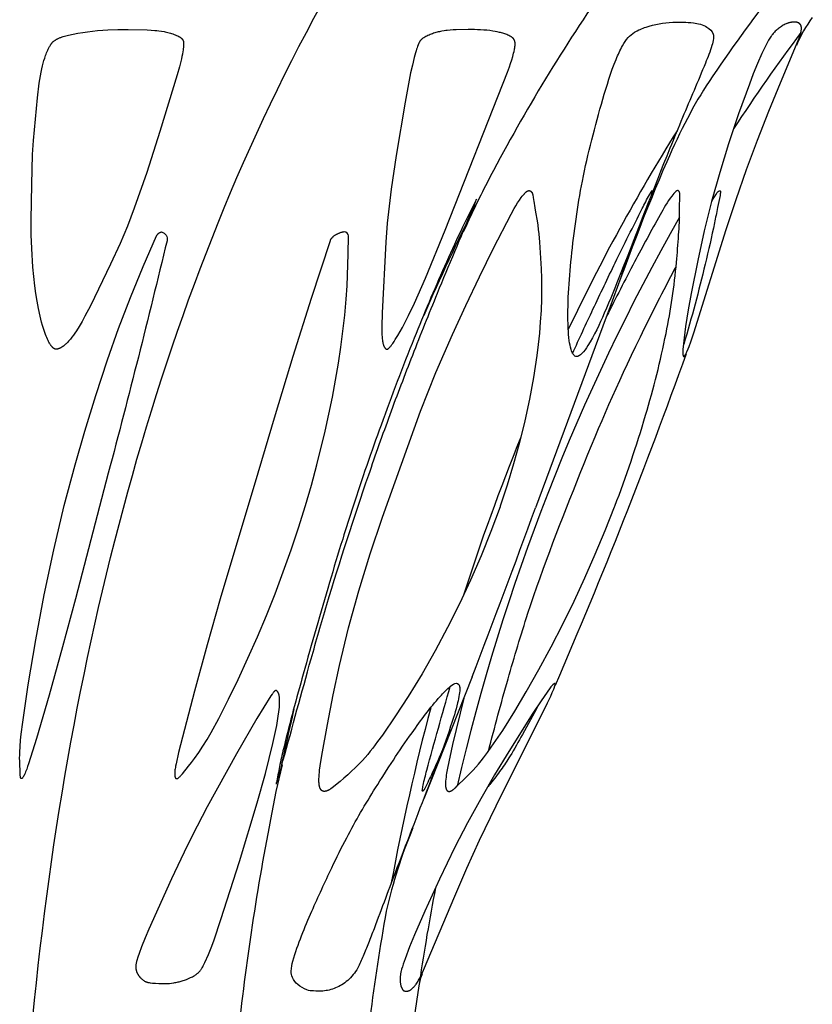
# Model space of a CAD drawing. Header units: millimetres. Extents: x 1250 to 1725, y 0 to 1655.
# Tile 80 of 256: x 1512 to 1534, y 591 to 618. Entities that reach past the tile are written whole.
import ezdxf

# ---------------------------------------------------------------- set-up
doc = ezdxf.new("R2010")
doc.units = ezdxf.units.MM
doc.header["$MEASUREMENT"] = 0
doc.layers.add('Crea2D$visibili$tangenti', color=7, linetype='Continuous', true_color=0x000000)

msp = doc.modelspace()

# ---------------------------------------------------------------- linework, layer by layer
at = {"layer": 'Crea2D$visibili$tangenti'}
for p, q in [((1529.413, 612.389), (1528.934, 611.067)), ((1528.514, 609.913), (1526.576, 604.699)), ((1524.838, 600.071), (1523.52, 596.729)), ((1519.638, 597.663), (1519.466, 596.931)), ((1523.38, 591.62), (1523.257, 590.754))]:
    msp.add_line(p, q, dxfattribs=at)
for points in [[(1530.635, 608.837), (1530.636, 608.837), (1530.637, 608.838), (1530.638, 608.838), (1530.639, 608.839), (1530.64, 608.84), (1530.642, 608.84), (1530.644, 608.841), (1530.645, 608.842), (1530.647, 608.844), (1530.648, 608.845), (1530.65, 608.846), (1530.651, 608.847), (1530.653, 608.848), (1530.654, 608.85), (1530.655, 608.851), (1530.657, 608.852), (1530.658, 608.854), (1530.659, 608.855), (1530.661, 608.856), (1530.662, 608.858), (1530.664, 608.861), (1530.666, 608.864), (1530.669, 608.867), (1530.671, 608.871), (1530.673, 608.874), (1530.677, 608.881), (1530.684, 608.894), (1530.691, 608.907), (1530.698, 608.921), (1530.705, 608.934), (1530.718, 608.962), (1530.755, 609.05), (1530.78, 609.112), (1530.827, 609.237), (1530.912, 609.489), (1531.8, 612.318), (1532.071, 613.137), (1532.357, 613.952), (1532.656, 614.756), (1532.968, 615.556), (1533.283, 616.329), (1533.769, 617.485), (1533.795, 617.552), (1533.819, 617.621), (1533.832, 617.664), (1533.838, 617.685), (1533.843, 617.707), (1533.848, 617.729), (1533.85, 617.741), (1533.852, 617.752), (1533.854, 617.763), (1533.855, 617.774), (1533.856, 617.786), (1533.857, 617.797), (1533.857, 617.805), (1533.858, 617.813), (1533.858, 617.821), (1533.858, 617.829), (1533.857, 617.837), (1533.857, 617.845), (1533.856, 617.853), (1533.855, 617.857), (1533.855, 617.861), (1533.854, 617.865), (1533.854, 617.869), (1533.853, 617.873), (1533.852, 617.876), (1533.851, 617.88), (1533.85, 617.884), (1533.849, 617.888), (1533.848, 617.891), (1533.846, 617.895), (1533.845, 617.898), (1533.844, 617.902), (1533.842, 617.905), (1533.84, 617.909), (1533.839, 617.912), (1533.837, 617.915), (1533.835, 617.919), (1533.833, 617.921), (1533.831, 617.924), (1533.829, 617.926), (1533.828, 617.929), (1533.826, 617.931), (1533.824, 617.934), (1533.821, 617.936), (1533.819, 617.938), (1533.817, 617.941), (1533.815, 617.943), (1533.813, 617.945), (1533.81, 617.947), (1533.808, 617.949), (1533.805, 617.951), (1533.803, 617.953), (1533.8, 617.955), (1533.798, 617.957), (1533.795, 617.959), (1533.792, 617.961), (1533.79, 617.963), (1533.787, 617.964), (1533.784, 617.966), (1533.781, 617.967), (1533.778, 617.969), (1533.776, 617.97), (1533.773, 617.972), (1533.77, 617.973), (1533.767, 617.974), (1533.764, 617.976), (1533.761, 617.977), (1533.758, 617.978), (1533.755, 617.979), (1533.75, 617.98), (1533.745, 617.982), (1533.74, 617.983), (1533.736, 617.984), (1533.731, 617.985), (1533.726, 617.985), (1533.721, 617.986), (1533.716, 617.987), (1533.711, 617.987), (1533.706, 617.988), (1533.696, 617.988), (1533.686, 617.988), (1533.676, 617.988), (1533.606, 617.985), (1533.597, 617.985), (1533.591, 617.984), (1533.585, 617.984), (1533.573, 617.983), (1533.562, 617.981), (1533.55, 617.979), (1533.539, 617.976), (1533.527, 617.974), (1533.516, 617.97), (1533.505, 617.967), (1533.494, 617.963), (1533.482, 617.959), (1533.471, 617.955), (1533.46, 617.951), (1533.439, 617.941), (1533.417, 617.931), (1533.39, 617.917), (1533.362, 617.902), (1533.335, 617.886), (1533.309, 617.87), (1533.283, 617.852), (1533.258, 617.834), (1533.233, 617.815), (1533.209, 617.796), (1533.187, 617.777), (1533.165, 617.758), (1533.143, 617.738), (1533.123, 617.717), (1533.103, 617.697), (1533.083, 617.675), (1533.064, 617.653), (1533.046, 617.63), (1533.036, 617.617), (1533.027, 617.604), (1533.009, 617.578), (1532.991, 617.551), (1532.974, 617.523), (1532.958, 617.495), (1532.912, 617.409), (1532.844, 617.273), (1532.778, 617.135), (1532.655, 616.856), (1532.541, 616.574), (1532.432, 616.289), (1532.139, 615.479), (1531.865, 614.663), (1531.62, 613.875), (1531.397, 613.08), (1531.199, 612.276), (1531.021, 611.468), (1530.84, 610.565), (1530.759, 610.112), (1530.687, 609.658), (1530.645, 609.346), (1530.628, 609.189), (1530.615, 609.032), (1530.613, 608.998), (1530.611, 608.963), (1530.611, 608.946), (1530.611, 608.929), (1530.612, 608.912), (1530.613, 608.895), (1530.614, 608.889), (1530.614, 608.883), (1530.615, 608.877), (1530.615, 608.874), (1530.616, 608.872), (1530.616, 608.869), (1530.617, 608.866), (1530.618, 608.863), (1530.619, 608.86), (1530.619, 608.858), (1530.62, 608.855), (1530.621, 608.852), (1530.622, 608.849), (1530.623, 608.848), (1530.623, 608.847), (1530.624, 608.846), (1530.624, 608.846), (1530.624, 608.845), (1530.625, 608.845), (1530.625, 608.844), (1530.625, 608.844), (1530.626, 608.843), (1530.626, 608.843), (1530.626, 608.842), (1530.627, 608.842), (1530.627, 608.841), (1530.627, 608.841), (1530.627, 608.841), (1530.627, 608.841), (1530.628, 608.841), (1530.628, 608.84), (1530.628, 608.84), (1530.628, 608.84), (1530.628, 608.84), (1530.629, 608.84), (1530.629, 608.84), (1530.629, 608.839), (1530.629, 608.839), (1530.63, 608.839), (1530.63, 608.839), (1530.63, 608.839), (1530.63, 608.839), (1530.631, 608.838), (1530.631, 608.838), (1530.631, 608.838), (1530.631, 608.838), (1530.632, 608.838), (1530.632, 608.838), (1530.632, 608.838), (1530.632, 608.838), (1530.633, 608.838), (1530.633, 608.837), (1530.633, 608.837), (1530.634, 608.837), (1530.634, 608.837), (1530.634, 608.837), (1530.635, 608.837)], [(1513.441, 609.037), (1513.437, 609.038), (1513.433, 609.038), (1513.43, 609.039), (1513.426, 609.04), (1513.422, 609.041), (1513.418, 609.042), (1513.415, 609.043), (1513.411, 609.045), (1513.408, 609.046), (1513.404, 609.048), (1513.401, 609.049), (1513.398, 609.051), (1513.394, 609.053), (1513.391, 609.055), (1513.388, 609.057), (1513.385, 609.059), (1513.382, 609.061), (1513.379, 609.063), (1513.376, 609.065), (1513.373, 609.068), (1513.37, 609.07), (1513.367, 609.072), (1513.361, 609.077), (1513.355, 609.083), (1513.35, 609.088), (1513.345, 609.094), (1513.34, 609.099), (1513.331, 609.109), (1513.322, 609.119), (1513.314, 609.13), (1513.306, 609.14), (1513.299, 609.151), (1513.291, 609.162), (1513.284, 609.173), (1513.277, 609.184), (1513.264, 609.207), (1513.251, 609.23), (1513.239, 609.253), (1513.228, 609.277), (1513.209, 609.317), (1513.191, 609.357), (1513.174, 609.398), (1513.158, 609.439), (1513.127, 609.522), (1513.099, 609.605), (1513.074, 609.69), (1513.05, 609.775), (1513.007, 609.946), (1512.963, 610.151), (1512.925, 610.356), (1512.891, 610.562), (1512.863, 610.769), (1512.834, 611.025), (1512.811, 611.281), (1512.778, 611.795), (1512.763, 612.169), (1512.76, 612.582), (1512.779, 613.543), (1512.802, 614.365), (1512.826, 614.754), (1512.939, 615.92), (1512.986, 616.319), (1513.016, 616.518), (1513.034, 616.616), (1513.054, 616.715), (1513.072, 616.789), (1513.09, 616.862), (1513.111, 616.935), (1513.134, 617.007), (1513.159, 617.079), (1513.172, 617.114), (1513.186, 617.149), (1513.201, 617.184), (1513.216, 617.218), (1513.232, 617.253), (1513.249, 617.286), (1513.259, 617.306), (1513.269, 617.325), (1513.28, 617.343), (1513.291, 617.362), (1513.297, 617.371), (1513.302, 617.379), (1513.309, 617.388), (1513.315, 617.397), (1513.321, 617.405), (1513.328, 617.413), (1513.335, 617.421), (1513.342, 617.429), (1513.351, 617.438), (1513.359, 617.447), (1513.369, 617.455), (1513.378, 617.463), (1513.388, 617.471), (1513.398, 617.479), (1513.408, 617.486), (1513.418, 617.493), (1513.429, 617.5), (1513.439, 617.507), (1513.45, 617.513), (1513.461, 617.519), (1513.472, 617.525), (1513.484, 617.531), (1513.506, 617.542), (1513.523, 617.55), (1513.54, 617.558), (1513.557, 617.565), (1513.575, 617.571), (1513.609, 617.584), (1513.644, 617.595), (1513.68, 617.606), (1513.715, 617.615), (1513.787, 617.633), (1513.916, 617.662), (1514.046, 617.687), (1514.177, 617.708), (1514.309, 617.727), (1514.447, 617.743), (1514.585, 617.757), (1514.724, 617.767), (1514.862, 617.775), (1515.14, 617.784), (1515.418, 617.785), (1515.945, 617.778), (1516.05, 617.773), (1516.155, 617.765), (1516.207, 617.759), (1516.259, 617.753), (1516.331, 617.743), (1516.402, 617.73), (1516.437, 617.723), (1516.472, 617.715), (1516.507, 617.707), (1516.542, 617.698), (1516.577, 617.688), (1516.611, 617.677), (1516.645, 617.665), (1516.678, 617.653), (1516.712, 617.639), (1516.745, 617.625), (1516.777, 617.61), (1516.809, 617.593), (1516.823, 617.586), (1516.837, 617.578), (1516.844, 617.574), (1516.85, 617.57), (1516.857, 617.565), (1516.863, 617.561), (1516.87, 617.556), (1516.876, 617.551), (1516.879, 617.549), (1516.882, 617.546), (1516.884, 617.544), (1516.887, 617.541), (1516.89, 617.538), (1516.893, 617.535), (1516.895, 617.533), (1516.898, 617.53), (1516.9, 617.527), (1516.903, 617.524), (1516.905, 617.521), (1516.907, 617.517), (1516.91, 617.513), (1516.913, 617.509), (1516.916, 617.504), (1516.918, 617.5), (1516.921, 617.495), (1516.923, 617.49), (1516.925, 617.486), (1516.927, 617.481), (1516.929, 617.476), (1516.931, 617.471), (1516.932, 617.466), (1516.934, 617.461), (1516.935, 617.456), (1516.936, 617.451), (1516.937, 617.446), (1516.938, 617.441), (1516.938, 617.436), (1516.939, 617.432), (1516.939, 617.428), (1516.94, 617.423), (1516.94, 617.419), (1516.94, 617.415), (1516.94, 617.406), (1516.94, 617.397), (1516.938, 617.371), (1516.934, 617.312), (1516.928, 617.251), (1516.924, 617.218), (1516.919, 617.184), (1516.907, 617.117), (1516.894, 617.051), (1516.879, 616.985), (1516.825, 616.767), (1516.766, 616.55), (1516.291, 614.994), (1515.928, 613.876), (1515.584, 612.894), (1515.398, 612.409), (1515.198, 611.929), (1514.941, 611.365), (1514.388, 610.228), (1514.238, 609.942), (1514.159, 609.801), (1514.078, 609.662), (1514.003, 609.54), (1513.964, 609.481), (1513.924, 609.422), (1513.881, 609.365), (1513.86, 609.337), (1513.837, 609.31), (1513.814, 609.283), (1513.79, 609.257), (1513.766, 609.231), (1513.741, 609.206), (1513.724, 609.189), (1513.707, 609.174), (1513.69, 609.158), (1513.672, 609.143), (1513.654, 609.129), (1513.645, 609.122), (1513.635, 609.115), (1513.626, 609.109), (1513.616, 609.102), (1513.606, 609.096), (1513.596, 609.09), (1513.587, 609.085), (1513.578, 609.08), (1513.569, 609.075), (1513.56, 609.071), (1513.55, 609.066), (1513.541, 609.062), (1513.531, 609.058), (1513.522, 609.055), (1513.512, 609.051), (1513.502, 609.048), (1513.492, 609.046), (1513.482, 609.043), (1513.477, 609.042), (1513.472, 609.041), (1513.467, 609.04), (1513.462, 609.039), (1513.457, 609.039), (1513.451, 609.038), (1513.446, 609.038)], [(1522.509, 609.037), (1522.512, 609.038), (1522.514, 609.038), (1522.516, 609.039), (1522.518, 609.04), (1522.52, 609.041), (1522.522, 609.041), (1522.524, 609.042), (1522.526, 609.043), (1522.528, 609.044), (1522.53, 609.045), (1522.532, 609.046), (1522.534, 609.047), (1522.536, 609.048), (1522.537, 609.05), (1522.539, 609.051), (1522.541, 609.052), (1522.544, 609.055), (1522.548, 609.057), (1522.551, 609.06), (1522.555, 609.063), (1522.558, 609.066), (1522.561, 609.069), (1522.567, 609.075), (1522.574, 609.082), (1522.581, 609.089), (1522.595, 609.104), (1522.607, 609.118), (1522.62, 609.134), (1522.632, 609.149), (1522.644, 609.165), (1522.667, 609.197), (1522.703, 609.249), (1522.737, 609.303), (1522.804, 609.411), (1522.868, 609.521), (1522.929, 609.632), (1523.099, 609.963), (1523.26, 610.299), (1523.561, 610.98), (1524.102, 612.294), (1525.811, 616.62), (1525.863, 616.767), (1525.894, 616.86), (1525.924, 616.954), (1525.951, 617.048), (1525.976, 617.143), (1525.987, 617.189), (1525.998, 617.236), (1526.002, 617.259), (1526.007, 617.283), (1526.01, 617.306), (1526.013, 617.33), (1526.015, 617.345), (1526.017, 617.361), (1526.017, 617.376), (1526.018, 617.384), (1526.018, 617.391), (1526.018, 617.399), (1526.018, 617.407), (1526.017, 617.414), (1526.017, 617.422), (1526.016, 617.43), (1526.015, 617.437), (1526.013, 617.445), (1526.012, 617.452), (1526.01, 617.459), (1526.009, 617.465), (1526.007, 617.471), (1526.005, 617.477), (1526.002, 617.483), (1526, 617.489), (1525.997, 617.495), (1525.995, 617.501), (1525.992, 617.507), (1525.988, 617.513), (1525.985, 617.518), (1525.982, 617.523), (1525.978, 617.529), (1525.974, 617.534), (1525.972, 617.536), (1525.97, 617.539), (1525.968, 617.541), (1525.966, 617.544), (1525.964, 617.546), (1525.961, 617.549), (1525.959, 617.552), (1525.956, 617.554), (1525.954, 617.556), (1525.951, 617.559), (1525.946, 617.563), (1525.94, 617.568), (1525.935, 617.572), (1525.929, 617.576), (1525.923, 617.58), (1525.917, 617.584), (1525.911, 617.588), (1525.899, 617.595), (1525.886, 617.602), (1525.873, 617.609), (1525.846, 617.622), (1525.818, 617.635), (1525.791, 617.647), (1525.762, 617.658), (1525.734, 617.668), (1525.705, 617.678), (1525.677, 617.687), (1525.648, 617.695), (1525.618, 617.703), (1525.589, 617.71), (1525.53, 617.724), (1525.47, 617.735), (1525.411, 617.745), (1525.327, 617.757), (1525.243, 617.766), (1525.158, 617.774), (1525.074, 617.779), (1524.989, 617.783), (1524.904, 617.785), (1524.735, 617.785), (1524.405, 617.781), (1524.323, 617.777), (1524.24, 617.772), (1524.159, 617.764), (1524.118, 617.759), (1524.077, 617.753), (1524.011, 617.742), (1523.978, 617.735), (1523.946, 617.728), (1523.913, 617.721), (1523.881, 617.712), (1523.848, 617.703), (1523.816, 617.694), (1523.785, 617.684), (1523.753, 617.673), (1523.722, 617.661), (1523.69, 617.649), (1523.66, 617.636), (1523.629, 617.623), (1523.599, 617.608), (1523.569, 617.593), (1523.543, 617.579), (1523.531, 617.572), (1523.518, 617.564), (1523.506, 617.557), (1523.494, 617.548), (1523.482, 617.54), (1523.476, 617.536), (1523.47, 617.531), (1523.465, 617.527), (1523.459, 617.522), (1523.454, 617.517), (1523.449, 617.512), (1523.443, 617.507), (1523.438, 617.502), (1523.434, 617.497), (1523.429, 617.491), (1523.424, 617.486), (1523.42, 617.48), (1523.415, 617.474), (1523.411, 617.469), (1523.407, 617.462), (1523.403, 617.456), (1523.399, 617.45), (1523.396, 617.443), (1523.392, 617.437), (1523.389, 617.43), (1523.383, 617.416), (1523.345, 617.32), (1523.332, 617.287), (1523.32, 617.253), (1523.304, 617.203), (1523.288, 617.151), (1523.253, 617.018), (1523.203, 616.81), (1523.157, 616.601), (1523.011, 615.803), (1522.764, 614.34), (1522.624, 613.417), (1522.565, 612.954), (1522.515, 612.49), (1522.473, 611.968), (1522.376, 610.032), (1522.366, 609.662), (1522.366, 609.547), (1522.367, 609.489), (1522.369, 609.432), (1522.373, 609.375), (1522.376, 609.346), (1522.38, 609.318), (1522.383, 609.29), (1522.388, 609.261), (1522.393, 609.233), (1522.399, 609.205), (1522.402, 609.19), (1522.406, 609.175), (1522.41, 609.16), (1522.413, 609.153), (1522.415, 609.146), (1522.417, 609.139), (1522.42, 609.131), (1522.423, 609.124), (1522.426, 609.117), (1522.429, 609.11), (1522.433, 609.104), (1522.436, 609.097), (1522.44, 609.09), (1522.443, 609.085), (1522.447, 609.081), (1522.45, 609.076), (1522.452, 609.074), (1522.453, 609.072), (1522.455, 609.069), (1522.457, 609.067), (1522.459, 609.065), (1522.461, 609.063), (1522.463, 609.061), (1522.465, 609.059), (1522.467, 609.057), (1522.469, 609.055), (1522.471, 609.054), (1522.473, 609.052), (1522.475, 609.05), (1522.478, 609.049), (1522.48, 609.047), (1522.481, 609.047), (1522.483, 609.046), (1522.484, 609.045), (1522.485, 609.045), (1522.486, 609.044), (1522.487, 609.043), (1522.489, 609.043), (1522.49, 609.042), (1522.491, 609.042), (1522.493, 609.041), (1522.494, 609.041), (1522.495, 609.04), (1522.497, 609.04), (1522.498, 609.04), (1522.499, 609.039), (1522.501, 609.039), (1522.502, 609.039), (1522.504, 609.038), (1522.505, 609.038), (1522.506, 609.038), (1522.508, 609.037)], [(1525.608, 604.74), (1525.604, 604.726), (1525.354, 604.05), (1525.084, 603.382), (1524.796, 602.721), (1524.491, 602.068), (1524.168, 601.42), (1523.827, 600.781), (1523.469, 600.152), (1523.092, 599.534), (1522.745, 599.002), (1522.383, 598.479), (1522.253, 598.299), (1522.119, 598.122), (1522.05, 598.034), (1521.98, 597.949), (1521.908, 597.864), (1521.834, 597.782), (1521.738, 597.681), (1521.64, 597.582), (1521.539, 597.487), (1521.436, 597.393), (1521.331, 597.302), (1521.224, 597.212), (1521.007, 597.038), (1520.969, 597.009), (1520.95, 596.995), (1520.94, 596.989), (1520.93, 596.982), (1520.92, 596.976), (1520.91, 596.97), (1520.9, 596.965), (1520.895, 596.962), (1520.889, 596.96), (1520.884, 596.958), (1520.878, 596.955), (1520.873, 596.953), (1520.867, 596.951), (1520.862, 596.949), (1520.856, 596.947), (1520.85, 596.946), (1520.845, 596.944), (1520.837, 596.942), (1520.83, 596.941), (1520.823, 596.939), (1520.819, 596.939), (1520.815, 596.938), (1520.811, 596.938), (1520.808, 596.938), (1520.804, 596.937), (1520.8, 596.937), (1520.796, 596.937), (1520.793, 596.937), (1520.789, 596.937), (1520.785, 596.937), (1520.782, 596.937), (1520.778, 596.938), (1520.774, 596.938), (1520.771, 596.939), (1520.767, 596.939), (1520.764, 596.94), (1520.76, 596.941), (1520.757, 596.942), (1520.753, 596.943), (1520.75, 596.944), (1520.747, 596.945), (1520.745, 596.946), (1520.743, 596.946), (1520.742, 596.947), (1520.74, 596.948), (1520.739, 596.948), (1520.737, 596.949), (1520.736, 596.95), (1520.734, 596.951), (1520.733, 596.952), (1520.731, 596.953), (1520.729, 596.954), (1520.726, 596.956), (1520.724, 596.958), (1520.722, 596.959), (1520.719, 596.961), (1520.717, 596.963), (1520.715, 596.965), (1520.713, 596.967), (1520.711, 596.969), (1520.709, 596.972), (1520.707, 596.974), (1520.705, 596.976), (1520.703, 596.978), (1520.701, 596.981), (1520.699, 596.983), (1520.698, 596.986), (1520.696, 596.988), (1520.694, 596.991), (1520.691, 596.996), (1520.688, 597.001), (1520.685, 597.007), (1520.682, 597.012), (1520.679, 597.018), (1520.677, 597.024), (1520.674, 597.029), (1520.671, 597.038), (1520.668, 597.046), (1520.665, 597.054), (1520.663, 597.063), (1520.661, 597.071), (1520.659, 597.079), (1520.657, 597.088), (1520.655, 597.096), (1520.654, 597.105), (1520.653, 597.113), (1520.651, 597.13), (1520.649, 597.147), (1520.648, 597.164), (1520.646, 597.193), (1520.645, 597.223), (1520.645, 597.252), (1520.645, 597.281), (1520.647, 597.34), (1520.651, 597.399), (1520.657, 597.458), (1520.663, 597.517), (1520.679, 597.634), (1520.722, 597.919), (1520.876, 598.767), (1521.035, 599.577), (1521.208, 600.386), (1521.457, 601.412), (1521.738, 602.43), (1522.048, 603.44), (1522.382, 604.443), (1523.426, 607.34), (1523.633, 607.87), (1523.85, 608.397), (1524.306, 609.442), (1524.669, 610.234), (1525.042, 611.02), (1525.428, 611.801), (1525.91, 612.733), (1525.996, 612.888), (1526.041, 612.965), (1526.087, 613.041), (1526.136, 613.115), (1526.186, 613.188), (1526.215, 613.228), (1526.23, 613.247), (1526.246, 613.266), (1526.262, 613.285), (1526.27, 613.294), (1526.279, 613.303), (1526.288, 613.312), (1526.297, 613.32), (1526.306, 613.329), (1526.315, 613.337), (1526.326, 613.346), (1526.332, 613.351), (1526.337, 613.355), (1526.343, 613.359), (1526.346, 613.361), (1526.349, 613.362), (1526.352, 613.364), (1526.355, 613.366), (1526.358, 613.368), (1526.36, 613.369), (1526.363, 613.371), (1526.366, 613.372), (1526.369, 613.373), (1526.372, 613.374), (1526.375, 613.375), (1526.378, 613.376), (1526.38, 613.377), (1526.381, 613.377), (1526.383, 613.378), (1526.384, 613.378), (1526.386, 613.378), (1526.387, 613.378), (1526.389, 613.379), (1526.39, 613.379), (1526.392, 613.379), (1526.393, 613.379), (1526.395, 613.379), (1526.396, 613.379), (1526.398, 613.38), (1526.399, 613.38), (1526.401, 613.38), (1526.402, 613.379), (1526.404, 613.379), (1526.405, 613.379), (1526.407, 613.379), (1526.409, 613.379), (1526.41, 613.379), (1526.411, 613.378), (1526.412, 613.378), (1526.413, 613.378), (1526.415, 613.377), (1526.418, 613.377), (1526.42, 613.376), (1526.422, 613.375), (1526.424, 613.374), (1526.427, 613.374), (1526.429, 613.373), (1526.431, 613.371), (1526.433, 613.37), (1526.435, 613.369), (1526.437, 613.368), (1526.44, 613.367), (1526.442, 613.365), (1526.444, 613.364), (1526.446, 613.362), (1526.448, 613.361), (1526.45, 613.359), (1526.452, 613.357), (1526.454, 613.356), (1526.456, 613.354), (1526.458, 613.352), (1526.46, 613.35), (1526.461, 613.349), (1526.463, 613.347), (1526.465, 613.345), (1526.467, 613.343), (1526.468, 613.341), (1526.47, 613.339), (1526.471, 613.337), (1526.473, 613.335), (1526.474, 613.333), (1526.475, 613.331), (1526.478, 613.327), (1526.48, 613.324), (1526.482, 613.32), (1526.484, 613.316), (1526.486, 613.312), (1526.488, 613.308), (1526.489, 613.304), (1526.491, 613.3), (1526.492, 613.296), (1526.494, 613.292), (1526.495, 613.288), (1526.496, 613.284), (1526.497, 613.279), (1526.499, 613.271), (1526.501, 613.262), (1526.503, 613.254), (1526.511, 613.201), (1526.525, 613.124), (1526.53, 613.093), (1526.556, 612.905), (1526.576, 612.786), (1526.618, 612.551), (1526.638, 612.432), (1526.652, 612.316), (1526.663, 612.199), (1526.681, 611.964), (1526.729, 611.239), (1526.738, 610.984), (1526.742, 610.729), (1526.738, 610.415), (1526.727, 610.101), (1526.707, 609.787), (1526.681, 609.474), (1526.65, 609.171), (1526.613, 608.869), (1526.523, 608.268), (1526.413, 607.67), (1526.284, 607.076), (1526.138, 606.485), (1525.975, 605.899), (1525.798, 605.317)], [(1522.939, 591.506), (1522.94, 591.505), (1522.941, 591.503), (1522.942, 591.502), (1522.943, 591.501), (1522.944, 591.499), (1522.945, 591.498), (1522.946, 591.497), (1522.947, 591.496), (1522.948, 591.495), (1522.949, 591.494), (1522.95, 591.493), (1522.951, 591.492), (1522.952, 591.491), (1522.953, 591.49), (1522.955, 591.489), (1522.956, 591.488), (1522.957, 591.488), (1522.958, 591.487), (1522.96, 591.486), (1522.961, 591.486), (1522.962, 591.485), (1522.963, 591.484), (1522.965, 591.484), (1522.966, 591.483), (1522.969, 591.482), (1522.971, 591.481), (1522.974, 591.48), (1522.977, 591.479), (1522.981, 591.478), (1522.986, 591.477), (1522.99, 591.476), (1522.994, 591.475), (1522.999, 591.474), (1523.003, 591.473), (1523.008, 591.472), (1523.012, 591.471), (1523.017, 591.471), (1523.022, 591.47), (1523.026, 591.47), (1523.031, 591.47), (1523.035, 591.47), (1523.04, 591.47), (1523.045, 591.47), (1523.049, 591.47), (1523.054, 591.47), (1523.058, 591.47), (1523.062, 591.471), (1523.066, 591.471), (1523.07, 591.472), (1523.075, 591.473), (1523.079, 591.474), (1523.083, 591.475), (1523.087, 591.476), (1523.091, 591.477), (1523.095, 591.478), (1523.099, 591.479), (1523.103, 591.481), (1523.107, 591.482), (1523.111, 591.484), (1523.115, 591.485), (1523.123, 591.489), (1523.131, 591.492), (1523.138, 591.496), (1523.146, 591.5), (1523.153, 591.505), (1523.16, 591.509), (1523.167, 591.514), (1523.174, 591.519), (1523.184, 591.526), (1523.193, 591.534), (1523.202, 591.542), (1523.211, 591.55), (1523.22, 591.558), (1523.228, 591.567), (1523.237, 591.575), (1523.245, 591.584), (1523.253, 591.594), (1523.26, 591.603), (1523.276, 591.622), (1523.29, 591.642), (1523.304, 591.662), (1523.323, 591.689), (1523.341, 591.716), (1523.358, 591.744), (1523.375, 591.772), (1523.407, 591.828), (1523.437, 591.886), (1523.475, 591.964), (1523.511, 592.044), (1524.364, 594.073), (1524.698, 594.84), (1525.043, 595.601), (1525.497, 596.545), (1526.905, 599.357), (1526.993, 599.547), (1527.035, 599.643), (1527.075, 599.739), (1527.085, 599.765), (1527.094, 599.792), (1527.099, 599.805), (1527.103, 599.819), (1527.107, 599.834), (1527.111, 599.848), (1527.113, 599.855), (1527.115, 599.862), (1527.115, 599.865), (1527.116, 599.868), (1527.116, 599.871), (1527.117, 599.873), (1527.117, 599.874), (1527.117, 599.876), (1527.117, 599.877), (1527.117, 599.879), (1527.117, 599.88), (1527.117, 599.88), (1527.117, 599.881), (1527.117, 599.882), (1527.117, 599.882), (1527.117, 599.883), (1527.117, 599.883), (1527.117, 599.884), (1527.117, 599.884), (1527.116, 599.885), (1527.116, 599.885), (1527.116, 599.885), (1527.116, 599.886), (1527.116, 599.886), (1527.116, 599.886), (1527.116, 599.886), (1527.116, 599.887), (1527.116, 599.887), (1527.116, 599.887), (1527.116, 599.887), (1527.115, 599.887), (1527.115, 599.888), (1527.115, 599.888), (1527.115, 599.888), (1527.115, 599.888), (1527.115, 599.888), (1527.115, 599.888), (1527.115, 599.889), (1527.115, 599.889), (1527.114, 599.889), (1527.114, 599.889), (1527.114, 599.889), (1527.114, 599.889), (1527.114, 599.889), (1527.114, 599.89), (1527.114, 599.89), (1527.113, 599.89), (1527.113, 599.89), (1527.113, 599.89), (1527.113, 599.89), (1527.113, 599.89), (1527.113, 599.89), (1527.113, 599.89), (1527.112, 599.89), (1527.112, 599.89), (1527.112, 599.89), (1527.112, 599.891), (1527.112, 599.891), (1527.112, 599.891), (1527.111, 599.891), (1527.111, 599.891), (1527.111, 599.891), (1527.111, 599.891), (1527.111, 599.891), (1527.11, 599.891), (1527.11, 599.891), (1527.11, 599.891), (1527.11, 599.891), (1527.11, 599.891), (1527.109, 599.891), (1527.109, 599.891), (1527.109, 599.891), (1527.108, 599.891), (1527.108, 599.891), (1527.107, 599.891), (1527.107, 599.891), (1527.106, 599.891), (1527.106, 599.891), (1527.105, 599.891), (1527.105, 599.89), (1527.104, 599.89), (1527.104, 599.89), (1527.103, 599.89), (1527.102, 599.89), (1527.101, 599.889), (1527.1, 599.889), (1527.098, 599.888), (1527.097, 599.888), (1527.096, 599.887), (1527.095, 599.887), (1527.092, 599.885), (1527.089, 599.884), (1527.087, 599.882), (1527.084, 599.88), (1527.081, 599.879), (1527.075, 599.875), (1527.071, 599.872), (1527.068, 599.87), (1527.064, 599.867), (1527.06, 599.864), (1527.057, 599.861), (1527.053, 599.858), (1527.046, 599.852), (1527.04, 599.846), (1527.034, 599.84), (1527.028, 599.833), (1527.022, 599.827), (1527.016, 599.82), (1527.011, 599.813), (1527, 599.8), (1526.98, 599.772), (1526.732, 599.417), (1526.502, 599.075), (1525.846, 598.031), (1525.457, 597.386), (1525.079, 596.735), (1524.714, 596.077), (1524.365, 595.409), (1523.945, 594.539), (1523.545, 593.66), (1523.262, 593.013), (1523.127, 592.686), (1523.002, 592.356), (1522.952, 592.213), (1522.929, 592.14), (1522.908, 592.068), (1522.897, 592.021), (1522.892, 591.998), (1522.887, 591.974), (1522.882, 591.95), (1522.878, 591.927), (1522.875, 591.903), (1522.872, 591.879), (1522.87, 591.85), (1522.869, 591.821), (1522.868, 591.807), (1522.868, 591.792), (1522.868, 591.778), (1522.869, 591.763), (1522.87, 591.749), (1522.871, 591.735), (1522.872, 591.72), (1522.874, 591.706), (1522.875, 591.691), (1522.878, 591.677), (1522.88, 591.663), (1522.883, 591.649), (1522.887, 591.63), (1522.89, 591.621), (1522.892, 591.611), (1522.895, 591.602), (1522.898, 591.593), (1522.901, 591.584), (1522.904, 591.575), (1522.908, 591.566), (1522.911, 591.557), (1522.915, 591.548), (1522.92, 591.539), (1522.924, 591.531), (1522.929, 591.523), (1522.934, 591.514)], [(1519.561, 599.244), (1519.567, 599.333), (1519.569, 599.378), (1519.569, 599.4), (1519.569, 599.422), (1519.569, 599.439), (1519.568, 599.456), (1519.567, 599.473), (1519.566, 599.49), (1519.564, 599.507), (1519.562, 599.524), (1519.56, 599.541), (1519.557, 599.558), (1519.553, 599.573), (1519.552, 599.58), (1519.55, 599.587), (1519.548, 599.595), (1519.545, 599.602), (1519.543, 599.609), (1519.54, 599.616), (1519.538, 599.623), (1519.535, 599.63), (1519.531, 599.637), (1519.53, 599.64), (1519.528, 599.643), (1519.526, 599.647), (1519.524, 599.65), (1519.522, 599.653), (1519.52, 599.656), (1519.518, 599.659), (1519.516, 599.663), (1519.514, 599.666), (1519.511, 599.669), (1519.509, 599.672), (1519.507, 599.675), (1519.504, 599.677), (1519.502, 599.68), (1519.499, 599.683), (1519.498, 599.684), (1519.496, 599.685), (1519.495, 599.686), (1519.494, 599.687), (1519.492, 599.688), (1519.491, 599.69), (1519.49, 599.691), (1519.488, 599.691), (1519.487, 599.692), (1519.485, 599.693), (1519.484, 599.694), (1519.483, 599.694), (1519.483, 599.695), (1519.482, 599.695), (1519.481, 599.695), (1519.48, 599.696), (1519.48, 599.696), (1519.479, 599.696), (1519.478, 599.697), (1519.477, 599.697), (1519.477, 599.697), (1519.476, 599.697), (1519.475, 599.697), (1519.474, 599.698), (1519.474, 599.698), (1519.473, 599.698), (1519.472, 599.698), (1519.471, 599.698), (1519.471, 599.698), (1519.47, 599.698), (1519.469, 599.698), (1519.468, 599.698), (1519.468, 599.698), (1519.467, 599.698), (1519.466, 599.698), (1519.465, 599.698), (1519.465, 599.698), (1519.464, 599.698), (1519.463, 599.698), (1519.462, 599.697), (1519.461, 599.697), (1519.461, 599.697), (1519.46, 599.697), (1519.459, 599.696), (1519.458, 599.696), (1519.457, 599.696), (1519.456, 599.696), (1519.456, 599.695), (1519.455, 599.695), (1519.454, 599.695), (1519.453, 599.694), (1519.452, 599.693), (1519.45, 599.692), (1519.448, 599.692), (1519.447, 599.691), (1519.445, 599.689), (1519.444, 599.688), (1519.442, 599.687), (1519.44, 599.686), (1519.439, 599.685), (1519.436, 599.682), (1519.432, 599.679), (1519.429, 599.676), (1519.423, 599.67), (1519.417, 599.664), (1519.404, 599.65), (1519.392, 599.636), (1519.381, 599.622), (1519.37, 599.608), (1519.36, 599.594), (1519.331, 599.552), (1519.133, 599.246), (1518.941, 598.929), (1518.389, 597.967), (1517.585, 596.513), (1517.307, 595.983), (1517.038, 595.449), (1516.61, 594.547), (1515.986, 593.164), (1515.885, 592.926), (1515.788, 592.686), (1515.718, 592.498), (1515.686, 592.403), (1515.657, 592.308), (1515.651, 592.286), (1515.645, 592.264), (1515.64, 592.241), (1515.638, 592.23), (1515.636, 592.219), (1515.634, 592.203), (1515.632, 592.187), (1515.63, 592.17), (1515.63, 592.154), (1515.63, 592.146), (1515.63, 592.138), (1515.63, 592.129), (1515.63, 592.121), (1515.63, 592.113), (1515.631, 592.105), (1515.632, 592.097), (1515.633, 592.089), (1515.634, 592.081), (1515.635, 592.072), (1515.636, 592.064), (1515.638, 592.056), (1515.639, 592.048), (1515.641, 592.04), (1515.643, 592.033), (1515.645, 592.025), (1515.647, 592.017), (1515.65, 592.009), (1515.652, 592.001), (1515.655, 591.994), (1515.658, 591.986), (1515.661, 591.979), (1515.664, 591.971), (1515.668, 591.964), (1515.672, 591.955), (1515.676, 591.947), (1515.681, 591.938), (1515.685, 591.93), (1515.69, 591.922), (1515.696, 591.914), (1515.701, 591.906), (1515.707, 591.898), (1515.712, 591.89), (1515.718, 591.882), (1515.724, 591.875), (1515.73, 591.867), (1515.737, 591.86), (1515.743, 591.853), (1515.749, 591.846), (1515.756, 591.839), (1515.763, 591.832), (1515.771, 591.825), (1515.786, 591.811), (1515.802, 591.797), (1515.818, 591.784), (1515.834, 591.772), (1515.851, 591.76), (1515.868, 591.748), (1515.886, 591.737), (1515.89, 591.734), (1515.895, 591.732), (1515.899, 591.73), (1515.904, 591.728), (1515.909, 591.726), (1515.913, 591.724), (1515.918, 591.722), (1515.923, 591.721), (1515.933, 591.718), (1515.943, 591.715), (1515.953, 591.712), (1515.963, 591.71), (1515.978, 591.707), (1515.993, 591.704), (1516.023, 591.7), (1516.084, 591.693), (1516.171, 591.685), (1516.258, 591.679), (1516.301, 591.677), (1516.345, 591.676), (1516.388, 591.676), (1516.432, 591.676), (1516.492, 591.679), (1516.551, 591.683), (1516.611, 591.69), (1516.67, 591.698), (1516.699, 591.703), (1516.729, 591.708), (1516.758, 591.714), (1516.787, 591.721), (1516.816, 591.728), (1516.845, 591.736), (1516.873, 591.744), (1516.902, 591.752), (1516.931, 591.762), (1516.96, 591.772), (1517.017, 591.793), (1517.074, 591.816), (1517.13, 591.842), (1517.156, 591.854), (1517.182, 591.866), (1517.207, 591.88), (1517.232, 591.894), (1517.244, 591.901), (1517.256, 591.908), (1517.268, 591.916), (1517.279, 591.924), (1517.291, 591.932), (1517.302, 591.941), (1517.313, 591.95), (1517.324, 591.959), (1517.333, 591.967), (1517.342, 591.975), (1517.351, 591.984), (1517.359, 591.992), (1517.367, 592.001), (1517.376, 592.01), (1517.383, 592.02), (1517.391, 592.029), (1517.401, 592.042), (1517.411, 592.055), (1517.42, 592.068), (1517.429, 592.082), (1517.438, 592.096), (1517.446, 592.11), (1517.462, 592.138), (1517.477, 592.167), (1517.492, 592.196), (1517.52, 592.256), (1517.618, 592.475), (1517.709, 592.697), (1517.777, 592.879), (1517.962, 593.432), (1518.467, 595.023), (1518.949, 596.62), (1519.178, 597.431), (1519.284, 597.839), (1519.384, 598.248), (1519.439, 598.495), (1519.489, 598.743), (1519.511, 598.868), (1519.53, 598.993), (1519.547, 599.118)]]:
    msp.add_lwpolyline(points, close=True, dxfattribs=at)
for points in [[(1516.335, 612.249, -0.4156), (1516.485, 612.008, -0.005709), (1514.877, 605.646), (1513.981, 602.209), (1513.623, 600.89), (1513.254, 599.574), (1512.909, 598.384), (1512.693, 597.688), (1512.668, 597.615), (1512.642, 597.542), (1512.628, 597.505), (1512.613, 597.469), (1512.598, 597.434), (1512.581, 597.399), (1512.57, 597.376), (1512.564, 597.365), (1512.558, 597.354), (1512.552, 597.343), (1512.545, 597.332), (1512.538, 597.321), (1512.531, 597.311), (1512.529, 597.308), (1512.527, 597.305), (1512.524, 597.303), (1512.523, 597.301), (1512.522, 597.3), (1512.521, 597.299), (1512.519, 597.297), (1512.518, 597.296), (1512.517, 597.295), (1512.515, 597.294), (1512.514, 597.292), (1512.513, 597.291), (1512.511, 597.29), (1512.51, 597.29), (1512.509, 597.289), (1512.509, 597.289), (1512.508, 597.288), (1512.507, 597.288), (1512.506, 597.287), (1512.505, 597.287), (1512.505, 597.287), (1512.505, 597.286), (1512.504, 597.286), (1512.504, 597.286), (1512.503, 597.286), (1512.503, 597.286), (1512.502, 597.286), (1512.502, 597.286), (1512.501, 597.285), (1512.501, 597.285), (1512.5, 597.285), (1512.5, 597.285), (1512.499, 597.285), (1512.499, 597.285), (1512.499, 597.285), (1512.499, 597.285), (1512.499, 597.285), (1512.498, 597.285), (1512.498, 597.285), (1512.498, 597.285), (1512.498, 597.285), (1512.497, 597.285), (1512.497, 597.285), (1512.497, 597.285), (1512.497, 597.285), (1512.497, 597.285), (1512.496, 597.285), (1512.496, 597.285), (1512.496, 597.285), (1512.495, 597.286), (1512.495, 597.286), (1512.495, 597.286), (1512.495, 597.286), (1512.494, 597.286), (1512.494, 597.286), (1512.494, 597.286), (1512.494, 597.286), (1512.493, 597.286), (1512.493, 597.286), (1512.493, 597.287), (1512.493, 597.287), (1512.492, 597.287), (1512.492, 597.287), (1512.492, 597.287), (1512.491, 597.288), (1512.491, 597.288), (1512.49, 597.288), (1512.49, 597.289), (1512.489, 597.289), (1512.489, 597.29), (1512.488, 597.29), (1512.488, 597.29), (1512.487, 597.291), (1512.487, 597.291), (1512.487, 597.292), (1512.486, 597.292), (1512.485, 597.293), (1512.484, 597.294), (1512.484, 597.295), (1512.483, 597.297), (1512.482, 597.298), (1512.482, 597.299), (1512.481, 597.3), (1512.48, 597.301), (1512.48, 597.302), (1512.479, 597.303), (1512.479, 597.304), (1512.478, 597.306), (1512.477, 597.308), (1512.476, 597.31), (1512.475, 597.312), (1512.475, 597.314), (1512.474, 597.316), (1512.473, 597.318), (1512.473, 597.32), (1512.472, 597.322), (1512.471, 597.326), (1512.471, 597.331), (1512.469, 597.338), (1512.468, 597.345), (1512.466, 597.359), (1512.465, 597.374), (1512.463, 597.388), (1512.462, 597.417), (1512.45, 597.752), (1512.449, 597.854), (1512.451, 597.933), (1512.453, 598.012), (1512.462, 598.17), (1512.476, 598.337), (1512.493, 598.503), (1512.533, 598.834), (1512.682, 599.852), (1512.89, 601.087), (1513.123, 602.318), (1513.383, 603.544), (1513.671, 604.763), (1513.966, 605.872), (1514.233, 606.799), (1514.534, 607.775), (1514.856, 608.746), (1515.16, 609.603), (1515.485, 610.454), (1515.833, 611.3), (1516.199, 612.138), (1516.201, 612.143), (1516.204, 612.148), (1516.206, 612.153), (1516.209, 612.158), (1516.212, 612.162), (1516.215, 612.167), (1516.219, 612.172), (1516.222, 612.176), (1516.226, 612.181), (1516.229, 612.185), (1516.233, 612.19), (1516.237, 612.194), (1516.241, 612.198), (1516.245, 612.202), (1516.25, 612.206), (1516.254, 612.209), (1516.259, 612.213), (1516.263, 612.216), (1516.268, 612.22), (1516.273, 612.223), (1516.278, 612.226), (1516.283, 612.229), (1516.288, 612.232), (1516.293, 612.234), (1516.298, 612.237), (1516.303, 612.239), (1516.309, 612.241), (1516.314, 612.243), (1516.319, 612.245), (1516.325, 612.246), (1516.33, 612.248)], [(1521.337, 612.249), (1521.323, 612.247), (1521.31, 612.245), (1521.297, 612.242), (1521.284, 612.239), (1521.27, 612.235), (1521.257, 612.232), (1521.244, 612.228), (1521.23, 612.223), (1521.217, 612.219), (1521.204, 612.214), (1521.19, 612.209), (1521.177, 612.203), (1521.164, 612.197), (1521.151, 612.191), (1521.138, 612.184), (1521.124, 612.177), (1521.111, 612.17), (1521.098, 612.163), (1521.086, 612.155), (1521.073, 612.146), (1521.06, 612.138), (1521.048, 612.129), (1521.036, 612.119), (1521.024, 612.109), (1521.018, 612.104), (1521.012, 612.098), (1521.007, 612.093), (1521.001, 612.087), (1520.996, 612.081), (1520.99, 612.076), (1520.985, 612.069), (1520.98, 612.063), (1520.975, 612.057), (1520.973, 612.054), (1520.971, 612.05), (1520.969, 612.047), (1520.966, 612.044), (1520.964, 612.04), (1520.962, 612.037), (1520.961, 612.034), (1520.959, 612.03), (1520.957, 612.027), (1520.955, 612.023), (1520.954, 612.019), (1520.952, 612.016), (1520.951, 612.012), (1520.95, 612.008), (1520.434, 610.424), (1519.932, 608.836), (1519.445, 607.243), (1518.971, 605.646), (1517.941, 602.209), (1517.584, 600.944), (1517.241, 599.676), (1516.803, 597.999), (1516.732, 597.688), (1516.719, 597.623), (1516.713, 597.59), (1516.708, 597.557), (1516.703, 597.524), (1516.699, 597.49), (1516.698, 597.474), (1516.697, 597.457), (1516.696, 597.44), (1516.696, 597.424), (1516.696, 597.412), (1516.696, 597.4), (1516.697, 597.388), (1516.698, 597.376), (1516.698, 597.371), (1516.699, 597.365), (1516.7, 597.359), (1516.701, 597.353), (1516.702, 597.347), (1516.703, 597.341), (1516.705, 597.335), (1516.706, 597.329), (1516.707, 597.326), (1516.708, 597.323), (1516.709, 597.32), (1516.71, 597.317), (1516.711, 597.314), (1516.712, 597.312), (1516.713, 597.311), (1516.713, 597.309), (1516.714, 597.308), (1516.715, 597.306), (1516.716, 597.305), (1516.716, 597.304), (1516.717, 597.302), (1516.718, 597.301), (1516.719, 597.3), (1516.719, 597.299), (1516.72, 597.299), (1516.72, 597.298), (1516.721, 597.297), (1516.721, 597.297), (1516.722, 597.296), (1516.722, 597.296), (1516.723, 597.295), (1516.723, 597.295), (1516.724, 597.294), (1516.725, 597.294), (1516.725, 597.293), (1516.726, 597.293), (1516.726, 597.292), (1516.727, 597.292), (1516.727, 597.292), (1516.728, 597.291), (1516.729, 597.291), (1516.729, 597.29), (1516.73, 597.29), (1516.731, 597.29), (1516.731, 597.289), (1516.732, 597.289), (1516.733, 597.289), (1516.734, 597.288), (1516.734, 597.288), (1516.735, 597.288), (1516.736, 597.288), (1516.737, 597.287), (1516.738, 597.287), (1516.739, 597.287), (1516.74, 597.287), (1516.741, 597.287), (1516.742, 597.286), (1516.743, 597.286), (1516.744, 597.286), (1516.744, 597.286), (1516.745, 597.286), (1516.746, 597.286), (1516.747, 597.286), (1516.748, 597.286), (1516.749, 597.286), (1516.751, 597.286), (1516.753, 597.286), (1516.755, 597.286), (1516.757, 597.287), (1516.759, 597.287), (1516.761, 597.287), (1516.763, 597.288), (1516.764, 597.288), (1516.766, 597.289), (1516.767, 597.289), (1516.769, 597.289), (1516.77, 597.29), (1516.771, 597.29), (1516.773, 597.291), (1516.774, 597.292), (1516.775, 597.292), (1516.776, 597.293), (1516.778, 597.293), (1516.779, 597.294), (1516.781, 597.295), (1516.784, 597.297), (1516.786, 597.298), (1516.788, 597.3), (1516.791, 597.302), (1516.793, 597.303), (1516.797, 597.307), (1516.802, 597.31), (1516.809, 597.316), (1516.816, 597.323), (1516.83, 597.336), (1516.844, 597.349), (1516.857, 597.363), (1516.883, 597.392), (1516.908, 597.421), (1517.076, 597.624), (1517.157, 597.728), (1517.237, 597.833), (1517.355, 598), (1517.469, 598.171), (1517.583, 598.357), (1517.693, 598.546), (1517.901, 598.93), (1518.172, 599.462), (1518.433, 599.999), (1518.701, 600.579), (1518.959, 601.164), (1519.206, 601.753), (1519.443, 602.347), (1519.668, 602.945), (1519.883, 603.548), (1520.086, 604.153), (1520.279, 604.763), (1520.438, 605.316), (1520.588, 605.872), (1520.816, 606.798), (1521.012, 607.723), (1521.177, 608.653), (1521.243, 609.09), (1521.302, 609.528), (1521.351, 609.968), (1521.391, 610.408), (1521.415, 610.773), (1521.449, 611.639), (1521.456, 612.138, 0.372453)]]:
    msp.add_lwpolyline(points, format="xyb", close=True, dxfattribs=at)
msp.add_lwpolyline([(1524.609, 599.488), (1524.305, 598.219), (1524.167, 597.575), (1524.142, 597.434), (1524.133, 597.379), (1524.126, 597.324), (1524.12, 597.269), (1524.115, 597.213), (1524.113, 597.177), (1524.112, 597.158), (1524.112, 597.14), (1524.112, 597.121), (1524.113, 597.103), (1524.114, 597.085), (1524.115, 597.066), (1524.117, 597.054), (1524.117, 597.048), (1524.118, 597.042), (1524.119, 597.035), (1524.121, 597.029), (1524.122, 597.023), (1524.123, 597.017), (1524.125, 597.012), (1524.126, 597.009), (1524.127, 597.006), (1524.128, 597.003), (1524.129, 597), (1524.13, 596.997), (1524.132, 596.995), (1524.133, 596.992), (1524.134, 596.989), (1524.136, 596.986), (1524.137, 596.984), (1524.139, 596.981), (1524.14, 596.979), (1524.142, 596.976), (1524.144, 596.974), (1524.145, 596.972), (1524.146, 596.97), (1524.147, 596.969), (1524.149, 596.967), (1524.15, 596.966), (1524.151, 596.964), (1524.153, 596.963), (1524.154, 596.961), (1524.156, 596.96), (1524.157, 596.958), (1524.159, 596.957), (1524.16, 596.956), (1524.162, 596.954), (1524.163, 596.953), (1524.165, 596.952), (1524.166, 596.95), (1524.168, 596.949), (1524.17, 596.948), (1524.171, 596.947), (1524.173, 596.946), (1524.175, 596.945), (1524.176, 596.944), (1524.178, 596.943), (1524.18, 596.942), (1524.182, 596.941), (1524.183, 596.941), (1524.185, 596.94), (1524.187, 596.939), (1524.189, 596.939), (1524.191, 596.938), (1524.192, 596.937), (1524.194, 596.937), (1524.196, 596.937), (1524.197, 596.936), (1524.199, 596.936), (1524.2, 596.936), (1524.202, 596.936), (1524.203, 596.935), (1524.204, 596.935), (1524.206, 596.935), (1524.207, 596.935), (1524.209, 596.935), (1524.21, 596.935), (1524.212, 596.935), (1524.213, 596.935), (1524.215, 596.935), (1524.216, 596.935), (1524.218, 596.936), (1524.219, 596.936), (1524.221, 596.936), (1524.224, 596.936), (1524.227, 596.937), (1524.23, 596.938), (1524.233, 596.938), (1524.236, 596.939), (1524.239, 596.94), (1524.242, 596.941), (1524.245, 596.942), (1524.248, 596.944), (1524.251, 596.945), (1524.255, 596.946), (1524.261, 596.949), (1524.267, 596.952), (1524.273, 596.955), (1524.279, 596.959), (1524.29, 596.966), (1524.301, 596.972), (1524.311, 596.979), (1524.321, 596.986), (1524.33, 596.993), (1524.34, 597), (1524.349, 597.007), (1524.367, 597.022), (1524.384, 597.038), (1524.435, 597.085), (1524.653, 597.297), (1524.761, 597.406), (1524.866, 597.518), (1524.942, 597.601), (1525.015, 597.685), (1525.087, 597.771), (1525.156, 597.859), (1525.263, 598.001), (1525.366, 598.146), (1525.677, 598.608), (1526.006, 599.13), (1526.323, 599.661), (1526.67, 600.272), (1527.004, 600.89), (1527.325, 601.514), (1527.633, 602.146), (1527.929, 602.783), (1528.212, 603.426), (1528.483, 604.074), (1528.742, 604.726), (1528.748, 604.74)], dxfattribs=at)
for centre, radius, start, end in [((1569.853, 590.318), 50.312, 145.4487, 152.4435), ((1571.558, 589.266), 48.503, 142.4116, 146.0381), ((1537.261, 615.845), 3.848, 143.7664, 156.9905), ((1573.392, 588.088), 49.41, 143.1729, 146.9026), ((1575.3, 586.9), 52.931, 147.9197, 154.6326), ((1546.818, 602.371), 24.314, 152.512, 156.0569), ((1574.998, 587.607), 56.127, 153.1256, 156.5299), ((1580.952, 583.96), 58.024, 150.36461, 166.93319), ((1385.554, 661.073), 154.241, 336.60996, 340.2391), ((1581.674, 584.048), 59.918, 157.85489, 162.25516), ((1263.933, 700.684), 279.633, 338.91173, 339.92476), ((1589.237, 582.769), 71.194, 166.67188, 168.14515), ((1587.465, 582.347), 65.956, 165.17039, 169.44198), ((1592.935, 582.042), 74.963, 168.5436, 173.32663), ((1536.764, 590.343), 14.659, 157.5681, 166.9089), ((1588.847, 581.878), 66.187, 169.18092, 171.43841), ((1590.207, 581.832), 68.746, 170.09039, 172.54374), ((1524.849, 591.37), 1.49, 157.2458, 170.3457)]:
    msp.add_arc(centre, radius, start, end, dxfattribs=at)
msp.add_open_spline([(1512.813, 590.754), (1513.783, 600.872), (1516.398, 610.821), (1520.925, 618.852)], degree=3, dxfattribs=at)
for points, knots in [([(1527.702, 608.837), (1527.723, 608.838), (1527.777, 608.857), (1527.891, 608.954), (1528.148, 609.335), (1528.496, 610.081), (1529.222, 611.891), (1529.905, 613.689), (1530.691, 615.596), (1531.094, 616.526), (1531.381, 617.246), (1531.452, 617.514), (1531.45, 617.718), (1531.244, 617.9), (1530.842, 617.996), (1530.523, 617.99), (1530.333, 617.985), (1530.085, 617.979), (1529.724, 617.912), (1529.316, 617.744), (1529.09, 617.568), (1528.931, 617.306), (1528.676, 616.749), (1528.305, 615.511), (1527.83, 613.714), (1527.542, 611.608), (1527.438, 610.145), (1527.488, 609.301), (1527.54, 609.056), (1527.594, 608.894), (1527.669, 608.837), (1527.702, 608.837)], [0, 0, 0, 0, 0.062891, 0.168046, 0.444385, 1.436495, 2.63429, 6.2951, 7.204509, 8.823723, 9.335788, 9.529319, 9.653183, 9.916608, 10.306338, 10.875273, 10.875273, 10.875273, 11.618933, 11.964901, 12.194254, 12.46578, 12.879244, 14.026816, 16.341557, 18.446368, 20.398744, 20.733801, 20.978662, 21.14781, 21.242215, 21.242215, 21.242215, 21.242215]), ([(1531.329, 616.362), (1530.914, 615.745), (1530.548, 615.024), (1529.607, 612.888), (1529.04, 611.352), (1528.514, 609.913)], [0, 0, 0, 0, 3.097438, 3.097438, 7.74789, 7.74789, 7.74789, 7.74789]), ([(1527.592, 608.924), (1527.775, 609.329), (1528.158, 610.159), (1528.794, 611.48), (1529.311, 612.522), (1529.642, 613.169), (1529.732, 613.33), (1529.757, 613.369), (1529.77, 613.382), (1529.771, 613.366), (1529.758, 613.327), (1529.745, 613.288), (1529.734, 613.259)], [0, 0, 0, 0, 1.331983, 2.743204, 4.397428, 4.821118, 4.923023, 4.952803, 4.961868, 4.969609, 4.992992, 5.088384, 5.088384, 5.088384, 5.088384]), ([(1528.748, 604.74), (1529.058, 605.56), (1529.592, 607.119), (1530.162, 609.352), (1530.417, 611.01), (1530.485, 612.028), (1530.524, 612.517), (1530.513, 612.855), (1530.528, 613.097), (1530.532, 613.246), (1530.526, 613.316), (1530.504, 613.374), (1530.456, 613.384), (1530.388, 613.333), (1530.216, 613.116), (1529.841, 612.468), (1529.252, 611.367), (1528.772, 610.439), (1528.524, 609.94)], [0, 0, 0, 0, 2.631732, 4.941004, 6.90618, 7.657681, 7.999349, 8.379216, 8.668236, 8.726942, 8.825869, 8.881236, 8.904554, 8.957749, 9.125377, 9.736564, 11.200589, 12.871796, 12.871796, 12.871796, 12.871796]), ([(1531.401, 613.093), (1531.449, 613.174), (1531.511, 613.267), (1531.59, 613.371), (1531.637, 613.38), (1531.643, 613.319), (1531.615, 613.167), (1531.555, 612.886), (1531.432, 612.257), (1531.144, 611.007), (1530.856, 609.903), (1530.635, 609.18)], [0, 0, 0, 0, 0.277713, 0.348911, 0.375314, 0.415354, 0.504401, 0.848251, 1.272583, 2.430096, 4.695556, 4.695556, 4.695556, 4.695556]), ([(1524.961, 613.144), (1524.813, 612.854), (1524.511, 612.245), (1523.933, 610.982), (1523.191, 609.219), (1522.356, 607.029), (1521.822, 605.486), (1521.58, 604.741), (1521.482, 604.443), (1521.263, 603.747), (1520.797, 602.216), (1520.26, 600.324), (1519.807, 598.667), (1519.576, 597.691), (1519.516, 597.352), (1519.479, 597.175), (1519.477, 597.148), (1519.476, 597.138)], [0, 0, 0, 0, 0.975893, 2.039751, 4.168283, 6.71657, 9.068716, 9.068716, 9.068716, 10.009909, 11.258889, 13.868702, 15.911655, 16.413934, 16.878019, 16.943511, 16.958857, 16.958857, 16.958857, 16.958857]), ([(1519.486, 597.166), (1519.548, 597.367), (1519.863, 598.499), (1520.304, 600.132), (1521.058, 602.75), (1521.603, 604.425), (1522.009, 605.601), (1522.199, 606.153), (1522.587, 607.25), (1523.218, 608.906), (1523.969, 610.775), (1524.567, 612.191), (1524.926, 613.048), (1524.961, 613.144)], [0, 0, 0, 0, 0.6306, 3.524224, 5.074566, 8.805993, 8.805993, 8.805993, 10.557418, 12.296507, 14.121457, 16.600957, 16.907746, 16.907746, 16.907746, 16.907746]), ([(1525.286, 598.031), (1525.456, 598.695), (1525.637, 599.357), (1525.996, 600.618), (1526.174, 601.216), (1526.797, 603.11), (1527.291, 604.379), (1527.803, 605.646), (1528.384, 607.086), (1528.767, 607.98), (1529.758, 610.009), (1530.077, 610.638), (1530.411, 611.276), (1530.419, 611.29), (1530.427, 611.305)], [0.5049576, 0.5049576, 0.5049576, 0.5049576, 0.6320722, 0.6320722, 0.747542, 0.747542, 1, 1, 1, 1.2615019, 1.2615019, 1.3802597, 1.3802597, 1.382895, 1.382895, 1.382895, 1.382895]), ([(1520.314, 591.506), (1520.372, 591.482), (1520.516, 591.473), (1520.787, 591.462), (1521.115, 591.543), (1521.463, 591.756), (1521.71, 592.071), (1521.86, 592.439), (1522.01, 592.794), (1522.312, 593.601), (1522.868, 595.082), (1523.456, 596.583), (1523.951, 597.874), (1524.213, 598.582), (1524.39, 599.14), (1524.441, 599.357), (1524.46, 599.435), (1524.49, 599.574), (1524.508, 599.748), (1524.488, 599.87), (1524.371, 599.917), (1524.186, 599.769), (1523.767, 599.336), (1523.076, 598.396), (1522.225, 597.111), (1521.494, 595.869), (1520.937, 594.734), (1520.424, 593.617), (1520.03, 592.68), (1519.87, 592.054), (1519.913, 591.818), (1520.063, 591.622), (1520.225, 591.541), (1520.314, 591.506)], [0, 0, 0, 0, 0.181863, 0.438372, 0.802124, 1.192679, 1.636799, 1.99174, 2.375329, 2.796661, 4.576238, 7.12156, 7.632592, 8.722205, 9.388166, 9.388166, 9.388166, 9.629088, 9.817113, 9.910408, 9.98399, 10.163335, 10.562045, 11.820466, 13.632452, 15.208322, 16.124819, 17.432108, 18.892882, 19.173415, 19.357259, 19.598664, 19.887729, 19.887729, 19.887729, 19.887729]), ([(1523.957, 597.906), (1523.906, 597.787), (1523.791, 597.527), (1523.642, 597.217), (1523.543, 597.017), (1523.504, 596.948), (1523.473, 596.935), (1523.479, 597.01), (1523.516, 597.201), (1523.767, 598.147), (1524.023, 599.045), (1524.242, 599.81)], [0, 0, 0, 0, 0.389937, 0.856073, 1.024949, 1.065207, 1.085067, 1.130146, 1.256267, 1.678024, 4.062067, 4.062067, 4.062067, 4.062067]), ([(1526.652, 599.3), (1526.511, 599.029), (1526.259, 598.562), (1525.923, 597.966), (1525.631, 597.52), (1525.41, 597.24), (1525.287, 597.077), (1525.254, 597.04)], [0, 0, 0, 0, 0.916083, 1.593937, 2.050389, 2.515101, 2.663438, 2.663438, 2.663438, 2.663438])]:
    msp.add_open_spline(points, degree=3, knots=knots, dxfattribs=at)

doc.saveas('drawing.dxf')
